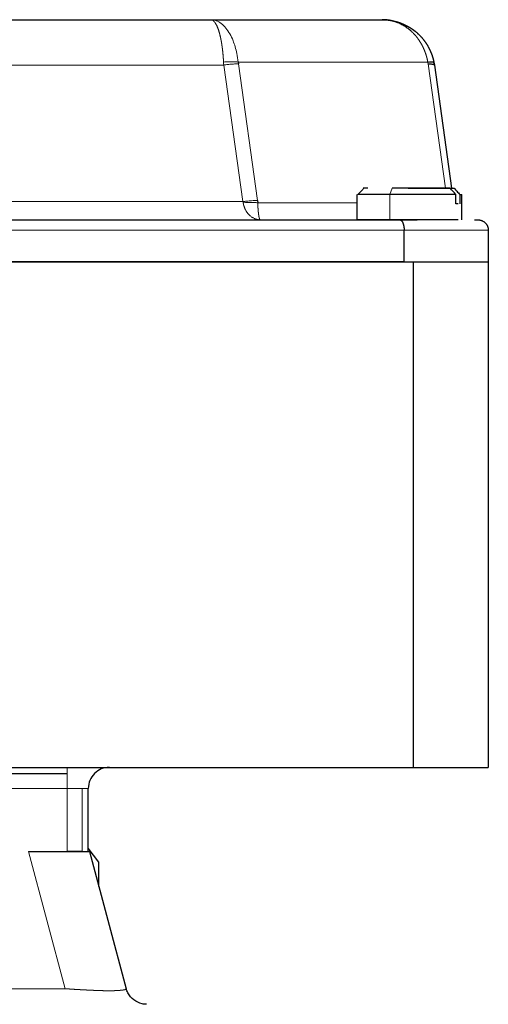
# Model space of a CAD drawing. Header units: inches. Extents: x 0 to 20790, y -12 to 14700.
# Tile 85 of 256: x 6730 to 6775, y 6631 to 6724. Entities that reach past the tile are written whole.
import ezdxf

# ---------------------------------------------------------------- set-up
doc = ezdxf.new("R2010")
doc.units = ezdxf.units.IN
doc.layers.add('1', color=7, linetype='Continuous', true_color=0xffffff)

msp = doc.modelspace()

# ---------------------------------------------------------------- linework, layer by layer
at = {"layer": '1', "color": 2, "linetype": 'Continuous', "lineweight": 25}
for p, q in [((6670.931, 6724.155), (6748.185, 6724.155)), ((6748.185, 6724.155), (6764.479, 6724.155)), ((6750.791, 6720.13), (6750.81, 6719.963)), ((6769.431, 6719.851), (6771.075, 6708.155)), ((6766.947, 6708.155), (6771.301, 6708.155)), ((6752.633, 6706.988), (6752.658, 6706.765)), ((6762.058, 6707.555), (6762.058, 6705.155)), ((6765.192, 6707.555), (6762.165, 6707.555)), ((6771.487, 6707.555), (6765.192, 6707.555)), ((6771.487, 6706.655), (6771.487, 6707.555)), ((6771.86, 6707.555), (6772.058, 6707.555)), ((6771.86, 6707.555), (6771.86, 6706.655)), ((6652.973, 6705.155), (6766.144, 6705.155)), ((6766.144, 6705.155), (6767.791, 6705.155)), ((6773.231, 6705.155), (6773.558, 6705.155)), ((6766.558, 6701.155), (6766.558, 6704.155)), ((6774.558, 6704.155), (6774.558, 6701.155)), ((6651.658, 6701.155), (6767.458, 6701.155)), ((6767.458, 6701.155), (6774.558, 6701.155)), ((6651.658, 6653.155), (6767.458, 6653.155)), ((6685.748, 6652.569), (6734.558, 6652.569)), ((6767.458, 6653.155), (6774.558, 6653.155)), ((6736.558, 6645.155), (6736.558, 6651.155)), ((6730.877, 6645.155), (6734.558, 6645.155)), ((6735.973, 6645.155), (6734.558, 6645.155)), ((6735.973, 6645.155), (6736.558, 6645.155)), ((6737.558, 6644.155), (6736.558, 6645.489)), ((6736.673, 6645.155), (6740.161, 6632.137)), ((6737.558, 6641.851), (6737.558, 6644.155))]:
    msp.add_line(p, q, dxfattribs=at)
at = {"layer": '1', "color": 110, "linetype": 'Continuous', "lineweight": 13}
for p, q in [((6749.423, 6719.851), (6669.694, 6719.851)), ((6751.246, 6706.877), (6749.423, 6719.851)), ((6768.809, 6720.13), (6750.791, 6720.13)), ((6750.81, 6719.963), (6752.633, 6706.988)), ((6770.497, 6708.155), (6768.837, 6719.963)), ((6765.416, 6708.155), (6765.192, 6707.555)), ((6751.246, 6706.877), (6667.871, 6706.877)), ((6762.058, 6706.765), (6752.658, 6706.765)), ((6765.192, 6705.155), (6765.192, 6707.555)), ((6774.558, 6704.155), (6766.558, 6704.155)), ((6734.558, 6652.569), (6734.558, 6653.155)), ((6734.558, 6652.569), (6734.558, 6651.155)), ((6734.558, 6651.155), (6685.289, 6651.155)), ((6734.558, 6651.155), (6735.973, 6651.155)), ((6735.973, 6651.155), (6735.973, 6645.155)), ((6736.558, 6651.155), (6735.973, 6651.155)), ((6734.365, 6632.137), (6730.877, 6645.155)), ((6684.751, 6632.137), (6734.365, 6632.137))]:
    msp.add_line(p, q, dxfattribs=at)
at = {"layer": '1', "color": 2, "linetype": 'Continuous', "lineweight": 25}
for start, end in [(135, 180), (90, 135)]:
    msp.add_arc((6738.558, 6651.155), 2, start, end, dxfattribs=at)
at = {"layer": '1', "color": 110, "linetype": 'Continuous', "lineweight": 13}
for points, knots in [([(6750.791, 6720.13), (6750.761, 6720.411), (6750.651, 6721.128), (6750.306, 6722.304), (6749.643, 6723.471), (6748.867, 6724.062), (6748.357, 6724.155), (6748.185, 6724.155)], [0, 0, 0, 0, 0.125, 0.325, 0.580681, 0.859087, 1, 1, 1, 1]), ([(6749.404, 6720.13), (6749.403, 6720.141), (6749.402, 6720.165), (6749.4, 6720.2), (6749.399, 6720.235), (6749.397, 6720.27), (6749.394, 6720.305), (6749.392, 6720.341), (6749.39, 6720.376), (6749.388, 6720.412), (6749.385, 6720.447), (6749.383, 6720.483), (6749.38, 6720.519), (6749.378, 6720.555), (6749.375, 6720.59), (6749.372, 6720.626), (6749.369, 6720.662), (6749.367, 6720.698), (6749.364, 6720.734), (6749.36, 6720.77), (6749.357, 6720.806), (6749.354, 6720.843), (6749.351, 6720.879), (6749.347, 6720.915), (6749.344, 6720.951), (6749.34, 6720.987), (6749.337, 6721.024), (6749.333, 6721.06), (6749.329, 6721.096), (6749.325, 6721.132), (6749.321, 6721.168), (6749.317, 6721.204), (6749.313, 6721.241), (6749.309, 6721.277), (6749.305, 6721.313), (6749.301, 6721.349), (6749.296, 6721.385), (6749.292, 6721.421), (6749.287, 6721.456), (6749.282, 6721.492), (6749.278, 6721.528), (6749.273, 6721.564), (6749.268, 6721.599), (6749.263, 6721.635), (6749.258, 6721.67), (6749.253, 6721.705), (6749.248, 6721.741), (6749.242, 6721.776), (6749.237, 6721.811), (6749.232, 6721.846), (6749.226, 6721.88), (6749.221, 6721.915), (6749.215, 6721.949), (6749.209, 6721.984), (6749.203, 6722.018), (6749.198, 6722.052), (6749.192, 6722.086), (6749.186, 6722.12), (6749.179, 6722.153), (6749.173, 6722.187), (6749.167, 6722.22), (6749.161, 6722.253), (6749.154, 6722.286), (6749.148, 6722.319), (6749.141, 6722.352), (6749.134, 6722.384), (6749.128, 6722.416), (6749.121, 6722.448), (6749.114, 6722.48), (6749.107, 6722.511), (6749.1, 6722.543), (6749.093, 6722.574), (6749.086, 6722.604), (6749.078, 6722.635), (6749.071, 6722.665), (6749.063, 6722.696), (6749.056, 6722.726), (6749.048, 6722.755), (6749.041, 6722.785), (6749.033, 6722.814), (6749.025, 6722.843), (6749.017, 6722.871), (6749.009, 6722.9), (6749.001, 6722.928), (6748.993, 6722.956), (6748.985, 6722.983), (6748.972, 6723.025), (6748.955, 6723.081), (6748.933, 6723.15), (6748.91, 6723.217), (6748.886, 6723.284), (6748.862, 6723.349), (6748.837, 6723.413), (6748.811, 6723.476), (6748.784, 6723.537), (6748.756, 6723.596), (6748.728, 6723.654), (6748.699, 6723.709), (6748.669, 6723.761), (6748.638, 6723.812), (6748.615, 6723.848), (6748.598, 6723.871), (6748.589, 6723.884), (6748.58, 6723.896), (6748.57, 6723.909), (6748.56, 6723.922), (6748.55, 6723.934), (6748.54, 6723.947), (6748.529, 6723.959), (6748.519, 6723.971), (6748.508, 6723.984), (6748.496, 6723.995), (6748.485, 6724.007), (6748.473, 6724.019), (6748.461, 6724.03), (6748.449, 6724.041), (6748.436, 6724.052), (6748.423, 6724.062), (6748.41, 6724.072), (6748.397, 6724.082), (6748.384, 6724.091), (6748.37, 6724.099), (6748.356, 6724.108), (6748.342, 6724.115), (6748.327, 6724.122), (6748.312, 6724.129), (6748.297, 6724.135), (6748.282, 6724.14), (6748.266, 6724.145), (6748.251, 6724.148), (6748.235, 6724.151), (6748.218, 6724.153), (6748.202, 6724.155), (6748.191, 6724.155), (6748.185, 6724.155)], [0, 0, 0, 0, 0.005099, 0.01022, 0.015364, 0.020531, 0.02572, 0.030931, 0.036164, 0.041418, 0.046695, 0.051993, 0.057312, 0.062653, 0.068014, 0.073396, 0.078799, 0.084222, 0.089665, 0.095129, 0.100612, 0.106114, 0.111636, 0.117177, 0.122738, 0.128316, 0.133914, 0.139529, 0.145163, 0.150814, 0.156483, 0.162169, 0.167872, 0.173592, 0.179329, 0.185082, 0.190851, 0.196636, 0.202436, 0.208252, 0.214083, 0.219928, 0.225788, 0.231662, 0.23755, 0.243452, 0.249367, 0.255295, 0.261236, 0.267189, 0.273154, 0.279132, 0.285121, 0.291121, 0.297133, 0.303155, 0.309188, 0.31523, 0.321283, 0.327345, 0.333416, 0.339497, 0.345585, 0.351683, 0.357788, 0.3639, 0.37002, 0.376148, 0.382282, 0.388422, 0.394568, 0.400721, 0.406878, 0.413041, 0.419209, 0.425381, 0.431558, 0.437738, 0.443922, 0.45011, 0.4563, 0.462493, 0.468689, 0.474886, 0.481105, 0.487368, 0.493676, 0.509748, 0.52611, 0.542763, 0.559707, 0.576944, 0.594474, 0.612296, 0.630412, 0.64882, 0.667519, 0.686508, 0.705785, 0.725347, 0.745193, 0.750708, 0.756357, 0.762141, 0.768062, 0.774118, 0.780311, 0.786641, 0.793109, 0.799713, 0.806456, 0.813338, 0.820357, 0.827516, 0.834814, 0.842251, 0.849828, 0.857544, 0.865401, 0.873397, 0.881533, 0.889809, 0.898226, 0.906782, 0.915479, 0.924315, 0.93329, 0.942405, 0.951659, 0.961052, 0.970583, 0.980251, 0.990057, 1, 1, 1, 1]), ([(6768.809, 6720.13), (6768.807, 6720.141), (6768.803, 6720.163), (6768.797, 6720.197), (6768.79, 6720.231), (6768.784, 6720.265), (6768.777, 6720.299), (6768.769, 6720.333), (6768.762, 6720.368), (6768.754, 6720.402), (6768.746, 6720.437), (6768.738, 6720.472), (6768.729, 6720.506), (6768.72, 6720.541), (6768.711, 6720.576), (6768.702, 6720.611), (6768.692, 6720.646), (6768.682, 6720.682), (6768.672, 6720.717), (6768.661, 6720.752), (6768.651, 6720.788), (6768.64, 6720.823), (6768.628, 6720.859), (6768.617, 6720.895), (6768.605, 6720.93), (6768.593, 6720.966), (6768.58, 6721.002), (6768.567, 6721.038), (6768.554, 6721.073), (6768.541, 6721.109), (6768.527, 6721.145), (6768.513, 6721.181), (6768.499, 6721.217), (6768.484, 6721.253), (6768.47, 6721.289), (6768.454, 6721.324), (6768.439, 6721.36), (6768.423, 6721.396), (6768.407, 6721.432), (6768.391, 6721.468), (6768.374, 6721.504), (6768.357, 6721.539), (6768.34, 6721.575), (6768.322, 6721.611), (6768.305, 6721.646), (6768.286, 6721.682), (6768.268, 6721.717), (6768.249, 6721.752), (6768.23, 6721.788), (6768.211, 6721.823), (6768.191, 6721.858), (6768.171, 6721.893), (6768.151, 6721.928), (6768.13, 6721.963), (6768.109, 6721.997), (6768.088, 6722.032), (6768.067, 6722.066), (6768.045, 6722.1), (6768.023, 6722.134), (6768, 6722.168), (6767.978, 6722.202), (6767.955, 6722.236), (6767.931, 6722.269), (6767.908, 6722.303), (6767.884, 6722.336), (6767.86, 6722.369), (6767.835, 6722.402), (6767.811, 6722.434), (6767.786, 6722.467), (6767.76, 6722.499), (6767.735, 6722.531), (6767.709, 6722.563), (6767.683, 6722.594), (6767.657, 6722.626), (6767.63, 6722.657), (6767.603, 6722.688), (6767.576, 6722.718), (6767.548, 6722.749), (6767.521, 6722.779), (6767.493, 6722.809), (6767.464, 6722.839), (6767.436, 6722.868), (6767.407, 6722.897), (6767.378, 6722.926), (6767.349, 6722.955), (6767.32, 6722.983), (6767.297, 6723.005), (6767.283, 6723.017), (6767.28, 6723.02)], [0, 0, 0, 0, 0.009903, 0.019861, 0.029874, 0.039941, 0.050062, 0.060237, 0.070466, 0.080748, 0.091083, 0.101471, 0.111911, 0.122403, 0.132947, 0.143542, 0.154188, 0.164885, 0.175631, 0.186428, 0.197274, 0.208169, 0.219113, 0.230104, 0.241144, 0.252231, 0.263365, 0.274545, 0.285771, 0.297042, 0.308359, 0.31972, 0.331125, 0.342573, 0.354065, 0.365599, 0.377174, 0.388792, 0.40045, 0.412148, 0.423886, 0.435663, 0.447479, 0.459333, 0.471224, 0.483152, 0.495116, 0.507116, 0.519151, 0.53122, 0.543323, 0.55546, 0.567628, 0.579829, 0.59206, 0.604322, 0.616614, 0.628935, 0.641285, 0.653662, 0.666067, 0.678498, 0.690955, 0.703437, 0.715943, 0.728473, 0.741026, 0.753601, 0.766198, 0.778816, 0.791454, 0.804111, 0.816787, 0.829481, 0.842192, 0.85492, 0.867664, 0.880422, 0.893195, 0.905982, 0.918781, 0.931593, 0.944416, 0.95725, 0.970094, 0.982947, 0.995809, 1, 1, 1, 1]), ([(6749.423, 6719.851), (6749.422, 6719.861), (6749.42, 6719.882), (6749.418, 6719.913), (6749.415, 6719.944), (6749.413, 6719.975), (6749.411, 6720.006), (6749.409, 6720.037), (6749.407, 6720.068), (6749.406, 6720.099), (6749.405, 6720.12), (6749.404, 6720.13)], [0, 0, 0, 0, 0.111307, 0.222566, 0.333777, 0.444939, 0.556052, 0.667115, 0.778127, 0.889089, 1, 1, 1, 1]), ([(6749.423, 6719.851), (6749.551, 6719.869), (6749.743, 6719.892), (6749.992, 6719.918), (6750.173, 6719.934), (6750.347, 6719.947), (6750.568, 6719.959), (6750.718, 6719.963), (6750.81, 6719.963)], [0, 0, 0, 0, 0.25, 0.375, 0.5, 0.625, 0.75, 1, 1, 1, 1]), ([(6752.633, 6706.988), (6752.552, 6706.988), (6752.376, 6706.984), (6752.028, 6706.964), (6751.645, 6706.928), (6751.36, 6706.892), (6751.246, 6706.877)], [0, 0, 0, 0, 0.222222, 0.444444, 0.777778, 1, 1, 1, 1]), ([(6751.271, 6706.765), (6751.27, 6706.77), (6751.269, 6706.779), (6751.266, 6706.793), (6751.263, 6706.807), (6751.26, 6706.821), (6751.257, 6706.835), (6751.254, 6706.849), (6751.25, 6706.863), (6751.247, 6706.872), (6751.246, 6706.877)], [0, 0, 0, 0, 0.123677, 0.247688, 0.372056, 0.496803, 0.621949, 0.747517, 0.873527, 1, 1, 1, 1]), ([(6752.658, 6706.765), (6752.606, 6706.771), (6752.44, 6706.786), (6752.002, 6706.804), (6751.563, 6706.788), (6751.271, 6706.765), (6751.271, 6706.765), (6751.271, 6706.765)], [0, 0, 0, 0, 0.142836, 0.428556, 0.999996, 0.999996, 1, 1, 1, 1]), ([(6752.896, 6705.155), (6752.89, 6705.155), (6752.877, 6705.155), (6752.859, 6705.156), (6752.84, 6705.156), (6752.822, 6705.157), (6752.804, 6705.158), (6752.787, 6705.159), (6752.77, 6705.161), (6752.752, 6705.163), (6752.736, 6705.165), (6752.719, 6705.167), (6752.703, 6705.169), (6752.687, 6705.171), (6752.671, 6705.174), (6752.655, 6705.176), (6752.64, 6705.179), (6752.625, 6705.182), (6752.61, 6705.185), (6752.596, 6705.188), (6752.582, 6705.192), (6752.567, 6705.195), (6752.554, 6705.198), (6752.54, 6705.202), (6752.527, 6705.205), (6752.514, 6705.209), (6752.501, 6705.213), (6752.489, 6705.217), (6752.477, 6705.22), (6752.465, 6705.224), (6752.453, 6705.228), (6752.441, 6705.232), (6752.43, 6705.236), (6752.419, 6705.24), (6752.409, 6705.244), (6752.398, 6705.248), (6752.354, 6705.265), (6752.278, 6705.298), (6752.174, 6705.354), (6752.078, 6705.415), (6751.989, 6705.48), (6751.92, 6705.538), (6751.867, 6705.587), (6751.826, 6705.628), (6751.783, 6705.672), (6751.739, 6705.723), (6751.691, 6705.781), (6751.643, 6705.846), (6751.595, 6705.916), (6751.551, 6705.987), (6751.517, 6706.047), (6751.491, 6706.095), (6751.473, 6706.13), (6751.456, 6706.166), (6751.439, 6706.202), (6751.423, 6706.239), (6751.408, 6706.276), (6751.394, 6706.313), (6751.38, 6706.35), (6751.366, 6706.388), (6751.354, 6706.425), (6751.342, 6706.463), (6751.331, 6706.501), (6751.32, 6706.539), (6751.31, 6706.577), (6751.301, 6706.614), (6751.292, 6706.652), (6751.285, 6706.69), (6751.277, 6706.728), (6751.273, 6706.753), (6751.271, 6706.765)], [0, 0, 0, 0, 0.00915, 0.018181, 0.027093, 0.035885, 0.044558, 0.053112, 0.061545, 0.069858, 0.078052, 0.086125, 0.094077, 0.10191, 0.109622, 0.117214, 0.124685, 0.132037, 0.139268, 0.146378, 0.153369, 0.160239, 0.166989, 0.17362, 0.18013, 0.186521, 0.192792, 0.198944, 0.204976, 0.21089, 0.216684, 0.222359, 0.227916, 0.233354, 0.238674, 0.243876, 0.248959, 0.305151, 0.358436, 0.408807, 0.456272, 0.500858, 0.522778, 0.546093, 0.570834, 0.597373, 0.625811, 0.658563, 0.690311, 0.721017, 0.750645, 0.764827, 0.778896, 0.792853, 0.806695, 0.820422, 0.834032, 0.847525, 0.860899, 0.874153, 0.887287, 0.9003, 0.913192, 0.925961, 0.938608, 0.951132, 0.963533, 0.975811, 0.987967, 1, 1, 1, 1]), ([(6752.658, 6706.765), (6752.658, 6706.759), (6752.659, 6706.746), (6752.659, 6706.727), (6752.66, 6706.707), (6752.66, 6706.688), (6752.661, 6706.668), (6752.661, 6706.649), (6752.662, 6706.629), (6752.662, 6706.61), (6752.663, 6706.59), (6752.664, 6706.57), (6752.664, 6706.55), (6752.665, 6706.531), (6752.666, 6706.511), (6752.666, 6706.491), (6752.667, 6706.471), (6752.668, 6706.451), (6752.669, 6706.431), (6752.67, 6706.412), (6752.671, 6706.392), (6752.672, 6706.372), (6752.673, 6706.352), (6752.674, 6706.332), (6752.675, 6706.312), (6752.676, 6706.293), (6752.677, 6706.273), (6752.678, 6706.253), (6752.68, 6706.233), (6752.681, 6706.214), (6752.682, 6706.194), (6752.683, 6706.175), (6752.685, 6706.155), (6752.686, 6706.136), (6752.688, 6706.117), (6752.689, 6706.097), (6752.691, 6706.078), (6752.692, 6706.059), (6752.694, 6706.04), (6752.696, 6706.021), (6752.697, 6706.003), (6752.699, 6705.984), (6752.701, 6705.966), (6752.703, 6705.947), (6752.705, 6705.929), (6752.706, 6705.911), (6752.708, 6705.893), (6752.71, 6705.875), (6752.712, 6705.857), (6752.714, 6705.84), (6752.716, 6705.822), (6752.718, 6705.805), (6752.72, 6705.788), (6752.722, 6705.771), (6752.724, 6705.754), (6752.726, 6705.738), (6752.728, 6705.722), (6752.73, 6705.705), (6752.732, 6705.689), (6752.734, 6705.674), (6752.736, 6705.658), (6752.738, 6705.643), (6752.74, 6705.628), (6752.742, 6705.613), (6752.744, 6705.598), (6752.746, 6705.583), (6752.748, 6705.568), (6752.751, 6705.55), (6752.755, 6705.527), (6752.759, 6705.5), (6752.764, 6705.474), (6752.769, 6705.448), (6752.774, 6705.423), (6752.78, 6705.399), (6752.785, 6705.375), (6752.791, 6705.352), (6752.796, 6705.33), (6752.802, 6705.309), (6752.809, 6705.289), (6752.815, 6705.27), (6752.82, 6705.255), (6752.824, 6705.244), (6752.828, 6705.236), (6752.831, 6705.228), (6752.835, 6705.22), (6752.838, 6705.212), (6752.842, 6705.204), (6752.846, 6705.197), (6752.85, 6705.19), (6752.855, 6705.184), (6752.859, 6705.177), (6752.864, 6705.172), (6752.869, 6705.167), (6752.874, 6705.163), (6752.879, 6705.16), (6752.885, 6705.157), (6752.89, 6705.155), (6752.894, 6705.155), (6752.896, 6705.155)], [0, 0, 0, 0, 0.006154, 0.012353, 0.018596, 0.024885, 0.031218, 0.037597, 0.04402, 0.050488, 0.057002, 0.06356, 0.070164, 0.076812, 0.083506, 0.090244, 0.097027, 0.103854, 0.110726, 0.117643, 0.124603, 0.131608, 0.138656, 0.145748, 0.152884, 0.160063, 0.167285, 0.17455, 0.181857, 0.189207, 0.196599, 0.204033, 0.211508, 0.219025, 0.226583, 0.234181, 0.24182, 0.249499, 0.257217, 0.264976, 0.272773, 0.280609, 0.288484, 0.296397, 0.304347, 0.312336, 0.320361, 0.328423, 0.336522, 0.344657, 0.352828, 0.361034, 0.369275, 0.377551, 0.385862, 0.394207, 0.402586, 0.410998, 0.419443, 0.427921, 0.436432, 0.444974, 0.453549, 0.462156, 0.470811, 0.479554, 0.488387, 0.49731, 0.514327, 0.531739, 0.549547, 0.567753, 0.586358, 0.605364, 0.62477, 0.644578, 0.664786, 0.685395, 0.706404, 0.727811, 0.749616, 0.760395, 0.771663, 0.783419, 0.795666, 0.808406, 0.82164, 0.835368, 0.849593, 0.864314, 0.879534, 0.895251, 0.911466, 0.928179, 0.94539, 0.963098, 0.981302, 1, 1, 1, 1]), ([(6734.365, 6632.137), (6734.379, 6632.136), (6734.405, 6632.134), (6734.445, 6632.131), (6734.484, 6632.129), (6734.524, 6632.126), (6734.563, 6632.123), (6734.602, 6632.12), (6734.642, 6632.117), (6734.681, 6632.114), (6734.72, 6632.112), (6734.76, 6632.109), (6734.799, 6632.106), (6734.838, 6632.103), (6734.877, 6632.101), (6734.916, 6632.098), (6734.955, 6632.096), (6734.994, 6632.093), (6735.033, 6632.09), (6735.071, 6632.088), (6735.11, 6632.085), (6735.149, 6632.083), (6735.187, 6632.081), (6735.226, 6632.078), (6735.264, 6632.076), (6735.302, 6632.073), (6735.341, 6632.071), (6735.379, 6632.069), (6735.417, 6632.066), (6735.455, 6632.064), (6735.493, 6632.062), (6735.531, 6632.06), (6735.568, 6632.058), (6735.606, 6632.055), (6735.643, 6632.053), (6735.681, 6632.051), (6735.718, 6632.049), (6735.755, 6632.047), (6735.793, 6632.045), (6735.83, 6632.043), (6735.867, 6632.041), (6735.903, 6632.039), (6735.94, 6632.037), (6735.977, 6632.035), (6736.013, 6632.033), (6736.05, 6632.031), (6736.086, 6632.029), (6736.122, 6632.027), (6736.158, 6632.025), (6736.194, 6632.023), (6736.23, 6632.021), (6736.265, 6632.02), (6736.301, 6632.018), (6736.336, 6632.016), (6736.372, 6632.014), (6736.407, 6632.012), (6736.442, 6632.011), (6736.477, 6632.009), (6736.511, 6632.007), (6736.546, 6632.006), (6736.58, 6632.004), (6736.615, 6632.002), (6736.649, 6632.001), (6736.683, 6631.999), (6736.717, 6631.998), (6736.75, 6631.996), (6736.784, 6631.994), (6736.818, 6631.993), (6736.851, 6631.991), (6736.884, 6631.99), (6736.917, 6631.988), (6736.95, 6631.987), (6736.983, 6631.986), (6737.015, 6631.984), (6737.047, 6631.983), (6737.08, 6631.981), (6737.112, 6631.98), (6737.144, 6631.979), (6737.175, 6631.977), (6737.207, 6631.976), (6737.238, 6631.975), (6737.27, 6631.973), (6737.301, 6631.972), (6737.332, 6631.971), (6737.362, 6631.97), (6737.393, 6631.969), (6737.423, 6631.967), (6737.454, 6631.966), (6737.484, 6631.965), (6737.514, 6631.964), (6737.543, 6631.963), (6737.573, 6631.962), (6737.602, 6631.961), (6737.631, 6631.96), (6737.66, 6631.959), (6737.689, 6631.958), (6737.718, 6631.957), (6737.746, 6631.956), (6737.775, 6631.955), (6737.803, 6631.954), (6737.831, 6631.954), (6737.859, 6631.953), (6737.886, 6631.952), (6737.914, 6631.951), (6737.941, 6631.951), (6737.968, 6631.95), (6737.995, 6631.949), (6738.022, 6631.948), (6738.048, 6631.948), (6738.074, 6631.947), (6738.1, 6631.947), (6738.126, 6631.946), (6738.152, 6631.946), (6738.178, 6631.945), (6738.203, 6631.945), (6738.228, 6631.944), (6738.253, 6631.944), (6738.278, 6631.943), (6738.303, 6631.943), (6738.327, 6631.943), (6738.352, 6631.943), (6738.376, 6631.942), (6738.4, 6631.942), (6738.423, 6631.942), (6738.447, 6631.942), (6738.47, 6631.942), (6738.493, 6631.941), (6738.516, 6631.941), (6738.539, 6631.941), (6738.562, 6631.941), (6738.584, 6631.941), (6738.607, 6631.942), (6738.629, 6631.942), (6738.651, 6631.942), (6738.673, 6631.942), (6738.695, 6631.942), (6738.717, 6631.943), (6738.739, 6631.943), (6738.761, 6631.943), (6738.783, 6631.943), (6738.804, 6631.944), (6738.826, 6631.944), (6738.847, 6631.945), (6738.868, 6631.945), (6738.889, 6631.946), (6738.91, 6631.946), (6738.931, 6631.947), (6738.952, 6631.947), (6738.972, 6631.948), (6738.993, 6631.948), (6739.013, 6631.949), (6739.034, 6631.95), (6739.054, 6631.951), (6739.074, 6631.951), (6739.094, 6631.952), (6739.113, 6631.953), (6739.133, 6631.954), (6739.153, 6631.954), (6739.172, 6631.955), (6739.191, 6631.956), (6739.21, 6631.957), (6739.229, 6631.958), (6739.248, 6631.959), (6739.267, 6631.96), (6739.285, 6631.961), (6739.303, 6631.962), (6739.322, 6631.963), (6739.34, 6631.964), (6739.358, 6631.965), (6739.375, 6631.966), (6739.393, 6631.967), (6739.41, 6631.969), (6739.428, 6631.97), (6739.445, 6631.971), (6739.462, 6631.972), (6739.478, 6631.973), (6739.495, 6631.975), (6739.511, 6631.976), (6739.528, 6631.977), (6739.544, 6631.979), (6739.56, 6631.98), (6739.576, 6631.981), (6739.591, 6631.983), (6739.607, 6631.984), (6739.622, 6631.986), (6739.637, 6631.987), (6739.652, 6631.988), (6739.666, 6631.99), (6739.681, 6631.991), (6739.695, 6631.993), (6739.709, 6631.994), (6739.723, 6631.996), (6739.737, 6631.998), (6739.75, 6631.999), (6739.764, 6632.001), (6739.777, 6632.002), (6739.79, 6632.004), (6739.803, 6632.006), (6739.815, 6632.007), (6739.828, 6632.009), (6739.84, 6632.011), (6739.852, 6632.012), (6739.863, 6632.014), (6739.875, 6632.016), (6739.886, 6632.018), (6739.897, 6632.02), (6739.908, 6632.021), (6739.919, 6632.023), (6739.93, 6632.025), (6739.94, 6632.027), (6739.95, 6632.029), (6739.96, 6632.031), (6739.969, 6632.033), (6739.979, 6632.035), (6739.988, 6632.037), (6739.997, 6632.039), (6740.006, 6632.041), (6740.014, 6632.043), (6740.022, 6632.045), (6740.03, 6632.047), (6740.038, 6632.049), (6740.046, 6632.051), (6740.053, 6632.053), (6740.06, 6632.055), (6740.067, 6632.058), (6740.074, 6632.06), (6740.08, 6632.062), (6740.086, 6632.064), (6740.092, 6632.066), (6740.098, 6632.069), (6740.104, 6632.071), (6740.109, 6632.073), (6740.114, 6632.076), (6740.119, 6632.078), (6740.123, 6632.081), (6740.127, 6632.083), (6740.131, 6632.085), (6740.135, 6632.088), (6740.139, 6632.09), (6740.142, 6632.093), (6740.145, 6632.096), (6740.148, 6632.098), (6740.15, 6632.101), (6740.153, 6632.103), (6740.155, 6632.106), (6740.157, 6632.109), (6740.158, 6632.112), (6740.16, 6632.114), (6740.161, 6632.117), (6740.161, 6632.12), (6740.162, 6632.123), (6740.162, 6632.126), (6740.162, 6632.129), (6740.162, 6632.131), (6740.162, 6632.134), (6740.161, 6632.136), (6740.161, 6632.137)], [0, 0, 0, 0, 0.004309, 0.008615, 0.012916, 0.017213, 0.021505, 0.025794, 0.030078, 0.034358, 0.038633, 0.042904, 0.04717, 0.051432, 0.055689, 0.059942, 0.06419, 0.068433, 0.072671, 0.076904, 0.081132, 0.085356, 0.089574, 0.093787, 0.097995, 0.102198, 0.106396, 0.110589, 0.114776, 0.118958, 0.123134, 0.127305, 0.13147, 0.13563, 0.139784, 0.143933, 0.148076, 0.152213, 0.156344, 0.160469, 0.164589, 0.168703, 0.17281, 0.176912, 0.181007, 0.185097, 0.18918, 0.193257, 0.197328, 0.201393, 0.205451, 0.209503, 0.213548, 0.217587, 0.22162, 0.225646, 0.229665, 0.233678, 0.237684, 0.241684, 0.245677, 0.249663, 0.253642, 0.257615, 0.26158, 0.265539, 0.269491, 0.273436, 0.277373, 0.281304, 0.285228, 0.289145, 0.293054, 0.296957, 0.300852, 0.30474, 0.308621, 0.312494, 0.316361, 0.32022, 0.324071, 0.327915, 0.331752, 0.335582, 0.339404, 0.343219, 0.347026, 0.350825, 0.354617, 0.358402, 0.362179, 0.365948, 0.36971, 0.373465, 0.377211, 0.38095, 0.384682, 0.388405, 0.392121, 0.39583, 0.39953, 0.403223, 0.406909, 0.410586, 0.414256, 0.417918, 0.421572, 0.425219, 0.428857, 0.432488, 0.436112, 0.439727, 0.443335, 0.446934, 0.450527, 0.454111, 0.457687, 0.461256, 0.464817, 0.46837, 0.471916, 0.475453, 0.478983, 0.482506, 0.48602, 0.489527, 0.493026, 0.496517, 0.5, 0.503484, 0.506975, 0.510474, 0.513981, 0.517495, 0.521017, 0.524547, 0.528085, 0.53163, 0.535183, 0.538744, 0.542313, 0.54589, 0.549474, 0.553066, 0.556666, 0.560274, 0.563889, 0.567512, 0.571143, 0.574782, 0.578429, 0.582083, 0.585745, 0.589415, 0.593092, 0.596777, 0.60047, 0.604171, 0.607879, 0.611595, 0.615319, 0.61905, 0.622789, 0.626536, 0.63029, 0.634052, 0.637822, 0.641599, 0.645383, 0.649175, 0.652975, 0.656782, 0.660597, 0.664419, 0.668248, 0.672085, 0.675929, 0.679781, 0.68364, 0.687506, 0.69138, 0.695261, 0.699149, 0.703044, 0.706946, 0.710856, 0.714773, 0.718696, 0.722627, 0.726565, 0.73051, 0.734462, 0.73842, 0.742386, 0.746358, 0.750338, 0.754324, 0.758317, 0.762316, 0.766322, 0.770335, 0.774355, 0.778381, 0.782413, 0.786452, 0.790498, 0.79455, 0.798608, 0.802672, 0.806743, 0.81082, 0.814904, 0.818993, 0.823089, 0.82719, 0.831298, 0.835411, 0.839531, 0.843656, 0.847788, 0.851925, 0.856068, 0.860216, 0.86437, 0.86853, 0.872696, 0.876866, 0.881043, 0.885225, 0.889412, 0.893604, 0.897802, 0.902005, 0.906213, 0.910426, 0.914645, 0.918868, 0.923096, 0.927329, 0.931568, 0.935811, 0.940058, 0.944311, 0.948568, 0.95283, 0.957096, 0.961367, 0.965642, 0.969922, 0.974206, 0.978495, 0.982787, 0.987084, 0.991385, 0.995691, 1, 1, 1, 1])]:
    msp.add_open_spline(points, degree=3, knots=knots, dxfattribs=at)
at = {"layer": '1', "color": 2, "linetype": 'Continuous', "lineweight": 25}
for points, degree, knots in [([(6764.479, 6724.155), (6764.491, 6724.155), (6764.513, 6724.155), (6764.547, 6724.155), (6764.58, 6724.154), (6764.613, 6724.153), (6764.646, 6724.152), (6764.679, 6724.151), (6764.712, 6724.15), (6764.745, 6724.148), (6764.778, 6724.146), (6764.81, 6724.144), (6764.843, 6724.142), (6764.875, 6724.139), (6764.907, 6724.137), (6764.939, 6724.134), (6764.971, 6724.131), (6765.003, 6724.128), (6765.034, 6724.124), (6765.066, 6724.121), (6765.097, 6724.117), (6765.128, 6724.113), (6765.159, 6724.109), (6765.19, 6724.104), (6765.221, 6724.1), (6765.251, 6724.095), (6765.282, 6724.09), (6765.312, 6724.085), (6765.342, 6724.08), (6765.372, 6724.075), (6765.402, 6724.069), (6765.431, 6724.064), (6765.461, 6724.058), (6765.49, 6724.052), (6765.519, 6724.046), (6765.548, 6724.04), (6765.577, 6724.033), (6765.606, 6724.027), (6765.634, 6724.02), (6765.663, 6724.013), (6765.691, 6724.006), (6765.719, 6723.999), (6765.747, 6723.992), (6765.774, 6723.985), (6765.802, 6723.977), (6765.829, 6723.969), (6765.857, 6723.962), (6765.884, 6723.954), (6765.91, 6723.946), (6765.937, 6723.938), (6765.964, 6723.93), (6765.99, 6723.922), (6766.016, 6723.913), (6766.042, 6723.905), (6766.068, 6723.896), (6766.094, 6723.887), (6766.119, 6723.879), (6766.145, 6723.87), (6766.17, 6723.861), (6766.195, 6723.852), (6766.22, 6723.843), (6766.244, 6723.833), (6766.269, 6723.824), (6766.293, 6723.815), (6766.317, 6723.805), (6766.341, 6723.796), (6766.365, 6723.786), (6766.389, 6723.776), (6766.412, 6723.766), (6766.436, 6723.757), (6766.459, 6723.747), (6766.482, 6723.737), (6766.504, 6723.727), (6766.527, 6723.717), (6766.55, 6723.706), (6766.572, 6723.696), (6766.594, 6723.686), (6766.616, 6723.676), (6766.638, 6723.665), (6766.66, 6723.655), (6766.681, 6723.644), (6766.702, 6723.634), (6766.724, 6723.623), (6766.745, 6723.613), (6766.765, 6723.602), (6766.786, 6723.591), (6766.807, 6723.581), (6766.827, 6723.57), (6766.847, 6723.559), (6766.867, 6723.548), (6766.887, 6723.537), (6766.907, 6723.526), (6766.926, 6723.516), (6766.946, 6723.505), (6766.965, 6723.494), (6766.984, 6723.483), (6767.003, 6723.472), (6767.022, 6723.461), (6767.04, 6723.45), (6767.059, 6723.438), (6767.077, 6723.427), (6767.095, 6723.416), (6767.113, 6723.405), (6767.131, 6723.394), (6767.149, 6723.383), (6767.166, 6723.372), (6767.184, 6723.361), (6767.201, 6723.349), (6767.218, 6723.338), (6767.235, 6723.327), (6767.252, 6723.316), (6767.269, 6723.305), (6767.285, 6723.294), (6767.302, 6723.283), (6767.318, 6723.271), (6767.334, 6723.26), (6767.35, 6723.249), (6767.366, 6723.238), (6767.382, 6723.227), (6767.397, 6723.216), (6767.412, 6723.205), (6767.428, 6723.193), (6767.443, 6723.182), (6767.458, 6723.171), (6767.473, 6723.16), (6767.488, 6723.149), (6767.502, 6723.138), (6767.517, 6723.127), (6767.531, 6723.116), (6767.545, 6723.105), (6767.559, 6723.094), (6767.573, 6723.083), (6767.587, 6723.072), (6767.617, 6723.048), (6767.664, 6723.01), (6767.726, 6722.958), (6767.786, 6722.906), (6767.846, 6722.853), (6767.904, 6722.799), (6767.962, 6722.744), (6768.018, 6722.688), (6768.074, 6722.631), (6768.129, 6722.573), (6768.183, 6722.515), (6768.236, 6722.456), (6768.288, 6722.396), (6768.338, 6722.335), (6768.388, 6722.273), (6768.437, 6722.211), (6768.485, 6722.149), (6768.531, 6722.085), (6768.577, 6722.021), (6768.621, 6721.957), (6768.664, 6721.892), (6768.706, 6721.826), (6768.747, 6721.76), (6768.787, 6721.694), (6768.826, 6721.627), (6768.863, 6721.56), (6768.9, 6721.493), (6768.935, 6721.425), (6768.969, 6721.357), (6769.001, 6721.289), (6769.033, 6721.221), (6769.063, 6721.152), (6769.093, 6721.084), (6769.121, 6721.015), (6769.148, 6720.947), (6769.173, 6720.878), (6769.198, 6720.809), (6769.222, 6720.741), (6769.244, 6720.672), (6769.265, 6720.604), (6769.285, 6720.535), (6769.304, 6720.467), (6769.322, 6720.399), (6769.339, 6720.332), (6769.355, 6720.264), (6769.37, 6720.197), (6769.379, 6720.152), (6769.384, 6720.13)], 3, [0, 0, 0, 0, 0.004954, 0.009892, 0.014812, 0.019716, 0.024602, 0.029471, 0.034324, 0.039158, 0.043976, 0.048776, 0.053558, 0.058323, 0.06307, 0.067799, 0.072511, 0.077205, 0.08188, 0.086538, 0.091177, 0.095799, 0.100402, 0.104987, 0.109554, 0.114102, 0.118632, 0.123143, 0.127636, 0.132111, 0.136566, 0.141003, 0.145422, 0.149822, 0.154203, 0.158565, 0.162909, 0.167233, 0.171539, 0.175826, 0.180094, 0.184343, 0.188573, 0.192784, 0.196976, 0.201149, 0.205303, 0.209438, 0.213554, 0.21765, 0.221728, 0.225787, 0.229826, 0.233846, 0.237847, 0.241829, 0.245792, 0.249736, 0.253661, 0.257566, 0.261453, 0.26532, 0.269168, 0.272997, 0.276806, 0.280597, 0.284369, 0.288121, 0.291855, 0.295569, 0.299264, 0.30294, 0.306597, 0.310236, 0.313855, 0.317455, 0.321036, 0.324598, 0.328141, 0.331666, 0.335171, 0.338658, 0.342126, 0.345574, 0.349005, 0.352416, 0.355809, 0.359182, 0.362538, 0.365874, 0.369192, 0.372491, 0.375772, 0.379034, 0.382278, 0.385503, 0.38871, 0.391898, 0.395068, 0.398219, 0.401352, 0.404467, 0.407564, 0.410643, 0.413703, 0.416745, 0.419769, 0.422775, 0.425763, 0.428733, 0.431685, 0.434619, 0.437535, 0.440434, 0.443314, 0.446177, 0.449022, 0.45185, 0.45466, 0.457452, 0.460227, 0.462984, 0.465724, 0.468446, 0.471151, 0.473839, 0.476509, 0.479163, 0.481799, 0.484417, 0.487019, 0.489604, 0.492171, 0.494722, 0.506622, 0.518372, 0.529985, 0.541572, 0.553154, 0.564728, 0.576293, 0.587847, 0.599388, 0.610914, 0.622423, 0.633913, 0.645382, 0.656828, 0.668249, 0.679643, 0.691008, 0.702342, 0.713644, 0.72491, 0.736141, 0.747333, 0.758484, 0.769594, 0.780659, 0.791679, 0.802651, 0.813574, 0.824446, 0.835266, 0.846031, 0.85674, 0.867392, 0.877985, 0.888518, 0.898989, 0.909396, 0.919739, 0.930016, 0.940225, 0.950366, 0.960437, 0.970437, 0.980365, 0.990219, 1, 1, 1, 1]), ([(6767.28, 6723.02), (6767.239, 6723.058), (6767.15, 6723.138), (6767.01, 6723.253), (6766.859, 6723.368), (6766.699, 6723.479), (6766.53, 6723.584), (6766.354, 6723.684), (6766.169, 6723.776), (6766.032, 6723.836), (6765.946, 6723.871), (6765.913, 6723.884), (6765.88, 6723.897), (6765.846, 6723.91), (6765.81, 6723.922), (6765.775, 6723.935), (6765.738, 6723.948), (6765.7, 6723.96), (6765.662, 6723.972), (6765.622, 6723.985), (6765.582, 6723.997), (6765.541, 6724.008), (6765.499, 6724.02), (6765.456, 6724.031), (6765.413, 6724.042), (6765.368, 6724.053), (6765.323, 6724.063), (6765.277, 6724.073), (6765.229, 6724.082), (6765.181, 6724.092), (6765.133, 6724.1), (6765.083, 6724.108), (6765.032, 6724.116), (6764.981, 6724.123), (6764.928, 6724.129), (6764.875, 6724.135), (6764.821, 6724.14), (6764.766, 6724.145), (6764.71, 6724.148), (6764.654, 6724.151), (6764.596, 6724.153), (6764.538, 6724.155), (6764.499, 6724.155), (6764.479, 6724.155)], 3, [0, 0, 0, 0, 0.052407, 0.11059, 0.170439, 0.231957, 0.29514, 0.359978, 0.426453, 0.494539, 0.50567, 0.517056, 0.528699, 0.540598, 0.552755, 0.565171, 0.577846, 0.590781, 0.603977, 0.617434, 0.631154, 0.645136, 0.659382, 0.673892, 0.688667, 0.703706, 0.719011, 0.734581, 0.750417, 0.766519, 0.782887, 0.799522, 0.816422, 0.833589, 0.851022, 0.86872, 0.886683, 0.904912, 0.923404, 0.94216, 0.961178, 0.980459, 1, 1, 1, 1]), ([(6768.837, 6719.963), (6768.929, 6719.963), (6769.053, 6719.959), (6769.187, 6719.947), (6769.272, 6719.934), (6769.34, 6719.918), (6769.406, 6719.892), (6769.428, 6719.869), (6769.431, 6719.851)], 3, [0, 0, 0, 0, 0.25, 0.375, 0.5, 0.625, 0.75, 1, 1, 1, 1]), ([(6771.487, 6707.555), (6771.391, 6707.658), (6771.204, 6707.858), (6771.018, 6708.058), (6770.927, 6708.155)], 3, [0, 0, 0, 0, 0.515603, 1, 1, 1, 1]), ([(6771.301, 6708.155), (6771.391, 6708.058), (6771.578, 6707.858), (6771.764, 6707.658), (6771.86, 6707.555)], 3, [0, 0, 0, 0, 0.484397, 1, 1, 1, 1]), ([(6765.192, 6705.155), (6764.282, 6705.155), (6762.841, 6705.155), (6762.074, 6705.155), (6762.065, 6705.155), (6762.065, 6705.155)], 2, [0, 0, 0, 0.331006, 0.662013, 0.993019, 1, 1, 1]), ([(6766.144, 6705.155), (6766.146, 6705.155), (6766.15, 6705.155), (6766.156, 6705.155), (6766.162, 6705.154), (6766.168, 6705.153), (6766.174, 6705.153), (6766.18, 6705.151), (6766.185, 6705.15), (6766.191, 6705.149), (6766.196, 6705.147), (6766.202, 6705.146), (6766.207, 6705.144), (6766.212, 6705.142), (6766.217, 6705.14), (6766.222, 6705.138), (6766.227, 6705.135), (6766.231, 6705.133), (6766.236, 6705.13), (6766.24, 6705.128), (6766.245, 6705.125), (6766.249, 6705.123), (6766.253, 6705.12), (6766.257, 6705.117), (6766.261, 6705.114), (6766.265, 6705.112), (6766.269, 6705.109), (6766.273, 6705.106), (6766.276, 6705.103), (6766.28, 6705.1), (6766.283, 6705.097), (6766.287, 6705.094), (6766.29, 6705.091), (6766.293, 6705.088), (6766.296, 6705.086), (6766.299, 6705.083), (6766.312, 6705.07), (6766.334, 6705.046), (6766.363, 6705.005), (6766.39, 6704.962), (6766.414, 6704.915), (6766.432, 6704.874), (6766.446, 6704.841), (6766.455, 6704.815), (6766.465, 6704.789), (6766.474, 6704.762), (6766.482, 6704.734), (6766.491, 6704.705), (6766.498, 6704.676), (6766.506, 6704.646), (6766.513, 6704.616), (6766.519, 6704.586), (6766.525, 6704.555), (6766.53, 6704.524), (6766.535, 6704.493), (6766.539, 6704.462), (6766.543, 6704.43), (6766.547, 6704.399), (6766.55, 6704.367), (6766.552, 6704.336), (6766.554, 6704.305), (6766.556, 6704.275), (6766.557, 6704.244), (6766.558, 6704.214), (6766.558, 6704.184), (6766.558, 6704.165), (6766.558, 6704.155)], 3, [0, 0, 0, 0, 0.009799, 0.019458, 0.028977, 0.038354, 0.04759, 0.056682, 0.065632, 0.074438, 0.083101, 0.091619, 0.099992, 0.10822, 0.116304, 0.124242, 0.132035, 0.139682, 0.147184, 0.154541, 0.161752, 0.168818, 0.175739, 0.182516, 0.189147, 0.195634, 0.201977, 0.208176, 0.214231, 0.220143, 0.225912, 0.231539, 0.237023, 0.242364, 0.247565, 0.252624, 0.257543, 0.312984, 0.365978, 0.416471, 0.464443, 0.509902, 0.531874, 0.553807, 0.57569, 0.597511, 0.619255, 0.640907, 0.662455, 0.683883, 0.705177, 0.726322, 0.747307, 0.768116, 0.788736, 0.809156, 0.829363, 0.849345, 0.869093, 0.888595, 0.907843, 0.926828, 0.945543, 0.96398, 0.982134, 1, 1, 1, 1]), ([(6773.558, 6705.155), (6773.563, 6705.155), (6773.573, 6705.155), (6773.588, 6705.155), (6773.602, 6705.154), (6773.616, 6705.153), (6773.63, 6705.153), (6773.644, 6705.151), (6773.657, 6705.15), (6773.671, 6705.149), (6773.684, 6705.147), (6773.696, 6705.146), (6773.709, 6705.144), (6773.721, 6705.142), (6773.733, 6705.14), (6773.745, 6705.138), (6773.757, 6705.135), (6773.768, 6705.133), (6773.779, 6705.13), (6773.79, 6705.128), (6773.801, 6705.125), (6773.811, 6705.123), (6773.821, 6705.12), (6773.831, 6705.117), (6773.841, 6705.114), (6773.85, 6705.112), (6773.86, 6705.109), (6773.869, 6705.106), (6773.877, 6705.103), (6773.886, 6705.1), (6773.894, 6705.097), (6773.902, 6705.094), (6773.91, 6705.091), (6773.918, 6705.088), (6773.925, 6705.086), (6773.932, 6705.083), (6773.963, 6705.07), (6774.016, 6705.046), (6774.087, 6705.005), (6774.151, 6704.962), (6774.21, 6704.915), (6774.254, 6704.874), (6774.287, 6704.841), (6774.31, 6704.815), (6774.332, 6704.789), (6774.354, 6704.762), (6774.374, 6704.734), (6774.394, 6704.705), (6774.412, 6704.676), (6774.43, 6704.646), (6774.446, 6704.616), (6774.461, 6704.586), (6774.475, 6704.555), (6774.488, 6704.524), (6774.5, 6704.493), (6774.51, 6704.462), (6774.52, 6704.43), (6774.528, 6704.399), (6774.536, 6704.367), (6774.542, 6704.336), (6774.547, 6704.305), (6774.551, 6704.275), (6774.555, 6704.244), (6774.557, 6704.214), (6774.558, 6704.184), (6774.558, 6704.165), (6774.558, 6704.155)], 3, [0, 0, 0, 0, 0.009799, 0.019458, 0.028977, 0.038354, 0.04759, 0.056682, 0.065632, 0.074438, 0.083101, 0.091619, 0.099992, 0.10822, 0.116304, 0.124242, 0.132035, 0.139682, 0.147184, 0.154541, 0.161752, 0.168818, 0.175739, 0.182516, 0.189147, 0.195634, 0.201977, 0.208176, 0.214231, 0.220143, 0.225912, 0.231539, 0.237022, 0.242364, 0.247565, 0.252624, 0.257543, 0.312984, 0.365978, 0.416471, 0.464443, 0.509902, 0.531874, 0.553807, 0.57569, 0.597511, 0.619255, 0.640907, 0.662455, 0.683883, 0.705177, 0.726322, 0.747307, 0.768116, 0.788736, 0.809156, 0.829363, 0.849345, 0.869093, 0.888595, 0.907843, 0.926828, 0.945543, 0.96398, 0.982134, 1, 1, 1, 1]), ([(6742.073, 6630.655), (6741.934, 6630.657), (6741.505, 6630.706), (6740.836, 6631.017), (6740.358, 6631.588), (6740.199, 6631.997), (6740.161, 6632.137)], 3, [0, 0, 0, 0, 0.160315, 0.496189, 0.832063, 1, 1, 1, 1])]:
    msp.add_open_spline(points, degree=degree, knots=knots, dxfattribs=at)
at = {"layer": '1', "color": 110, "linetype": 'Continuous', "lineweight": 13}
for points, degree in [([(6749.404, 6720.13), (6749.575, 6720.143), (6749.915, 6720.162), (6750.393, 6720.162), (6750.669, 6720.143), (6750.791, 6720.13)], 3), ([(6768.837, 6719.963), (6768.829, 6720.019), (6768.82, 6720.074), (6768.809, 6720.13)], 3), ([(6766.558, 6704.155), (6652.558, 6704.155)], 1), ([(6734.558, 6645.155), (6734.558, 6651.155)], 1)]:
    msp.add_open_spline(points, degree=degree, dxfattribs=at)
at = {"layer": '1', "color": 2, "linetype": 'Continuous', "lineweight": 25}
for points, degree in [([(6768.809, 6720.13), (6768.928, 6720.143), (6769.134, 6720.162), (6769.332, 6720.162), (6769.381, 6720.143), (6769.384, 6720.13)], 3), ([(6769.431, 6719.851), (6769.384, 6720.13)], 1), ([(6769.384, 6720.13), (6769.402, 6720.037), (6769.418, 6719.944), (6769.431, 6719.851)], 3), ([(6762.752, 6708.155), (6762.165, 6707.555)], 1), ([(6772.058, 6705.155), (6772.058, 6707.555)], 1), ([(6771.697, 6706.655), (6771.635, 6706.655), (6771.565, 6706.655), (6771.487, 6706.655)], 3), ([(6771.7, 6705.155), (6771.333, 6705.155), (6769.924, 6705.155), (6768.122, 6705.155), (6766.103, 6705.155), (6765.192, 6705.155)], 2), ([(6766.558, 6701.155), (6652.558, 6701.155)], 1), ([(6767.458, 6653.155), (6767.458, 6701.155)], 1), ([(6774.558, 6701.155), (6774.558, 6653.155)], 1), ([(6730.877, 6645.155), (6732.043, 6645.155), (6734.152, 6645.155), (6735.786, 6645.155), (6736.673, 6645.155), (6736.673, 6645.155)], 2)]:
    msp.add_open_spline(points, degree=degree, dxfattribs=at)
for points, weights in [([(6763.115, 6708.155), (6762.561, 6708.155), (6762.678, 6708.155)], [0.854245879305, 0.847392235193, 0.908369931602]), ([(6770.927, 6708.155), (6769.058, 6708.155), (6765.416, 6708.155)], [0.957499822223, 0.730173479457, 1])]:
    msp.add_rational_spline(points, weights, degree=2, dxfattribs=at)

doc.saveas('drawing.dxf')
